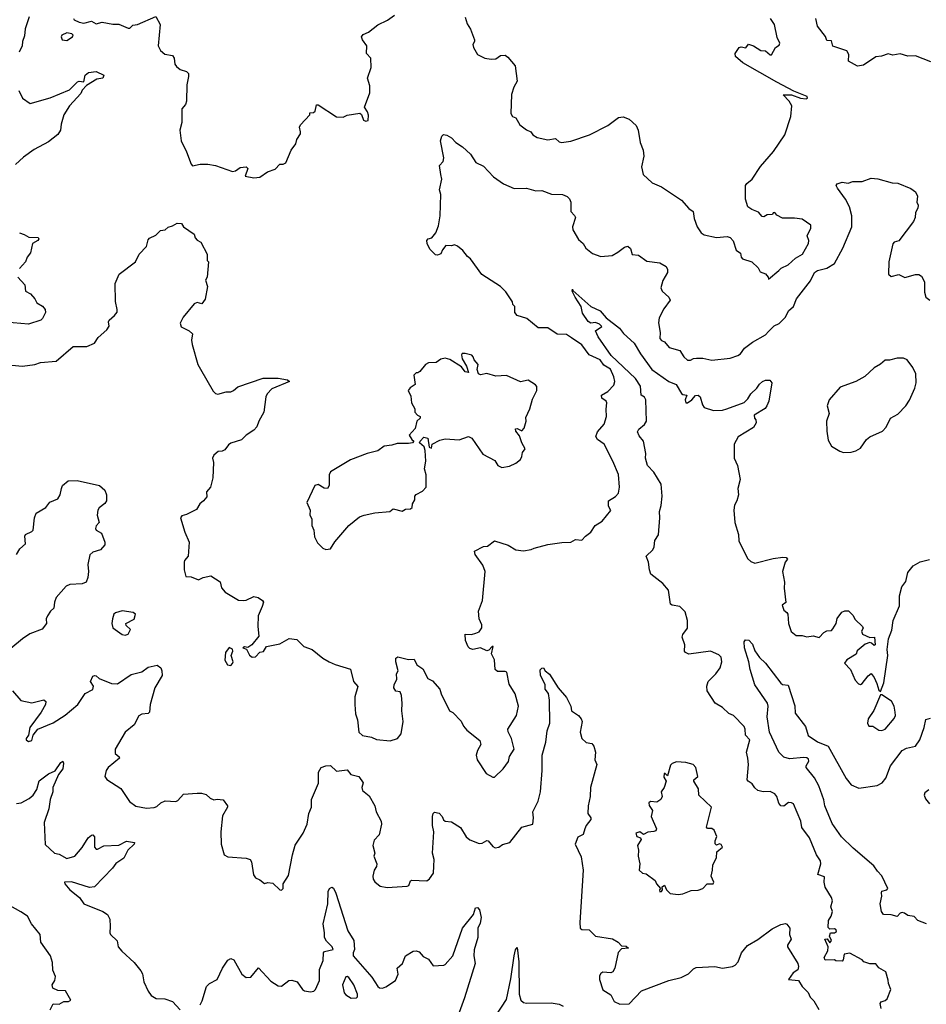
# Model space of a CAD drawing. Extents: x 1839239 to 1929705, y 762242 to 910352.
# Tile 221 of 256: x 1861937 to 1867855, y 851059 to 857486. Entities that reach past the tile are written whole.
import ezdxf

# ---------------------------------------------------------------- set-up
doc = ezdxf.new("R2010")
doc.units = 0

msp = doc.modelspace()

# ---------------------------------------------------------------- linework, layer by layer
at = {"layer": '0CON10XD'}
for points in [[(1861998.8, 857505), (1861973.5, 857426.5), (1861969.1, 857380.9), (1861954.3, 857345), (1861953.5, 857315), (1861932.3, 857275)], [(1862287.5, 857495), (1862292.5, 857485), (1862325, 857469.4), (1862355.7, 857464.3), (1862405, 857476.7), (1862435, 857460), (1862475, 857470.8), (1862545, 857457.5), (1862585, 857458), (1862645, 857431.4), (1862655, 857432), (1862675, 857451.2), (1862705, 857456), (1862825, 857506.2), (1862854.2, 857455), (1862840.8, 857315), (1862855, 857286.2), (1862885, 857261.2), (1862935, 857253.3), (1862944.2, 857235), (1862950, 857195), (1862960.5, 857180.5), (1862985, 857162), (1863025, 857148.9), (1863038.1, 857135), (1863039.5, 857115), (1863028, 857062), (1863024.6, 856955.4), (1863018.1, 856931.9), (1862995.5, 856904.5), (1862994.1, 856815.9), (1862982, 856765), (1862990, 856695), (1863025, 856624.3), (1863055, 856544.2), (1863065, 856532.5), (1863115, 856542.5), (1863165, 856542.5), (1863215, 856534.2), (1863325.8, 856495.8), (1863345, 856498.6), (1863375, 856521.4), (1863415, 856526.2), (1863426.2, 856515), (1863407.5, 856465), (1863465, 856453.3), (1863505, 856458.8), (1863555, 856493.8), (1863605, 856511.2), (1863635, 856543.3), (1863656.1, 856543.9), (1863675, 856552.5), (1863708, 856635), (1863738.8, 856675), (1863746.1, 856703.9), (1863768.8, 856741.2), (1863769.2, 856755)], [(1863769.2, 856755), (1863764, 856785), (1863769.5, 856800.5), (1863830, 856865), (1863831.7, 856878.3), (1863855, 856880), (1863865, 856890), (1863875, 856930), (1863885, 856930), (1864005, 856851.2), (1864049.3, 856850.7), (1864075, 856862.5), (1864156.7, 856876.7), (1864167, 856867), (1864180.5, 856830.5), (1864196.4, 856823.6), (1864210.7, 856829.3), (1864213, 856863), (1864207.5, 856885), (1864186.7, 856915), (1864221.9, 857008.1), (1864223.3, 857055), (1864206.7, 857105), (1864230, 857175), (1864228.8, 857235), (1864200, 857265), (1864202.5, 857315), (1864174, 857355), (1864168.8, 857375), (1864179.5, 857390.5), (1864212.5, 857405), (1864275, 857453.8), (1864337, 857483), (1864384.1, 857515.9)], [(1864845, 857502.5), (1864858.3, 857458.3), (1864878.8, 857425), (1864905.8, 857355), (1864905.9, 857344.1), (1864893.8, 857325), (1864898.8, 857305), (1864925, 857260), (1864972.5, 857235), (1865015, 857228.8), (1865045, 857230), (1865075, 857253.3), (1865105, 857253.8), (1865122.7, 857242.7), (1865171.2, 857185), (1865184, 857086), (1865161.2, 857045), (1865147, 856997), (1865143.3, 856875), (1865152.5, 856855), (1865175.8, 856845.8), (1865200.5, 856800.5), (1865245, 856766.7), (1865272.5, 856755), (1865286.7, 856735), (1865315, 856716.2), (1865385, 856702), (1865435, 856711.2), (1865458.8, 856688.8), (1865473.9, 856683.9), (1865535, 856694), (1865655.6, 856734.4), (1865776.7, 856795), (1865845, 856848.8), (1865875, 856851.2), (1865915, 856836.2), (1865960, 856795), (1865973.9, 856766.1), (1865987.1, 856685), (1866006, 856635), (1866011.2, 856595), (1865996.2, 856525), (1866006.7, 856475), (1866065, 856421.2), (1866125, 856394.3), (1866257.3, 856307.3), (1866305, 856253.3), (1866332.5, 856235), (1866338.3, 856188.3), (1866358.8, 856135), (1866384.5, 856094.5), (1866405, 856081.9), (1866485, 856064), (1866555, 856072), (1866573.8, 856063.8), (1866593.6, 856043.6), (1866612.7, 855982.7), (1866641.2, 855961.2), (1866646, 855935), (1866654, 855925), (1866715.8, 855905.8), (1866756.4, 855866.4), (1866770.7, 855840.7), (1866805, 855827.5), (1866822.5, 855805), (1866825, 855792.5), (1866891.1, 855848.9), (1866906.7, 855865), (1866953.6, 855886.4), (1867000.9, 855929.1), (1867046.7, 855955), (1867086, 856025), (1867087.5, 856045), (1867076, 856075), (1867100, 856125), (1867100, 856145), (1867045, 856183.3), (1866995, 856190.8), (1866915, 856191.2), (1866879.5, 856209.5), (1866865, 856226.7), (1866853.9, 856226.1), (1866850, 856215), (1866815, 856212), (1866795, 856200), (1866782.5, 856202.5), (1866758.8, 856228.8), (1866715, 856246.7), (1866690, 856265), (1866674.1, 856314.1), (1866674.4, 856405), (1866682, 856418), (1866718, 856445), (1866773.1, 856526.9), (1866856.9, 856625), (1866931.9, 856735), (1866970, 856855), (1866976.2, 856925), (1866958.8, 856955), (1866920, 856995), (1866975, 856995.7), (1867033, 856973), (1867071.2, 856968.8), (1867080, 856975), (1867076, 856985), (1866990, 857020), (1866878.1, 857078.1), (1866656.7, 857205), (1866609.2, 857245), (1866606.7, 857265), (1866633.8, 857305), (1866645, 857310), (1866676.4, 857303.6), (1866695, 857326.2), (1866725.8, 857315.8), (1866775, 857286.2), (1866805, 857282.5), (1866835, 857256.2), (1866845, 857256.2), (1866870, 857305), (1866895, 857320), (1866897.7, 857332.3), (1866881.1, 857371.1), (1866863.8, 857455), (1866837.5, 857495)], [(1867885, 857210.8), (1867785, 857250.8), (1867735, 857248), (1867685, 857264.3), (1867635, 857255.8), (1867605, 857264.4), (1867561.2, 857248.8), (1867525, 857244), (1867445, 857190), (1867406.1, 857183.9), (1867346.7, 857215), (1867348.3, 857258.3), (1867335, 857283.3), (1867245, 857312.5), (1867235, 857347.5), (1867205, 857350), (1867195.8, 857375.8), (1867143.8, 857445), (1867133.3, 857495)], [(1862245, 857351.2), (1862282.5, 857375), (1862286.7, 857385), (1862276.2, 857395), (1862245, 857400), (1862211.2, 857385), (1862206.7, 857375), (1862214.1, 857354.1), (1862245, 857351.2)], [(1861932.2, 857025), (1861955, 856974), (1862005, 856939.6), (1862135, 856976.5), (1862261.2, 857028.8), (1862315, 857080.6), (1862325, 857085.7), (1862355, 857080), (1862363.1, 857125), (1862385, 857141.9), (1862435, 857148.8), (1862486.7, 857125), (1862478.8, 857105), (1862441.1, 857098.9), (1862372.5, 857057.5), (1862345, 857026.9), (1862335, 857004.5), (1862261.1, 856925), (1862225.6, 856864.4), (1862207.5, 856805), (1862203.2, 856765), (1862185, 856736.1), (1862125, 856688.9), (1862031.2, 856638.8), (1861961.3, 856588.7), (1861909.7, 856540.3)], [(1861885, 855230.3), (1861955, 855225.3), (1862035, 855234.6), (1862072.1, 855247.9), (1862175, 855257.1), (1862285, 855352.5), (1862375, 855351.9), (1862424.7, 855375.3), (1862449.3, 855410.7), (1862505, 855461.2), (1862520, 855485), (1862515.8, 855515), (1862520, 855525), (1862555.3, 855554.7), (1862572.1, 855577.9), (1862573.8, 855595), (1862562.3, 855647.7), (1862560, 855765), (1862586, 855825), (1862691.9, 855905), (1862717.1, 855955), (1862765.2, 856004.8), (1862775, 856050), (1862785, 856060.8), (1862825, 856078.8), (1862855, 856111.2), (1862885.9, 856114.1), (1862905, 856132.5), (1862935, 856140), (1862965, 856158.8), (1862992.5, 856155), (1863005, 856133.8), (1863075, 856086.7), (1863082.3, 856062.3), (1863095, 856047.5), (1863120, 856035), (1863160, 855955), (1863160, 855915), (1863170, 855905), (1863160, 855805), (1863150, 855785), (1863163.3, 855745), (1863147.7, 855662.3), (1863125, 855632.5), (1863095, 855640), (1863075, 855632.5), (1863003.8, 855545), (1862983.8, 855505), (1862990.5, 855480.5), (1863042, 855455), (1863063.8, 855435), (1863058, 855395), (1863062, 855365), (1863098.6, 855235), (1863117.1, 855205), (1863200.3, 855060.3), (1863215, 855046), (1863231.2, 855041.2), (1863285, 855056), (1863315, 855056), (1863333.3, 855065), (1863359.7, 855090.3), (1863525, 855145.5), (1863625, 855146.5), (1863685.6, 855135.6), (1863697.5, 855125), (1863583.6, 855076.4), (1863551.2, 855045), (1863543.3, 855025), (1863530, 854925), (1863497.6, 854865), (1863485, 854828), (1863465, 854807.5), (1863415.9, 854774.1), (1863385, 854743.3), (1863315, 854721.4), (1863299.3, 854710.7), (1863275, 854678.8), (1863259.3, 854670.7), (1863231.7, 854668.3), (1863205, 854642.5), (1863196.4, 854623.6), (1863200.8, 854595), (1863197.5, 854495), (1863181.4, 854435), (1863155.5, 854405), (1863158.2, 854371.8), (1863136.2, 854345), (1863113.3, 854325), (1863090.5, 854289.5), (1863025, 854256.2), (1862995, 854247.5), (1862987.5, 854235), (1863015, 854140), (1863044, 854075), (1863036.2, 853985), (1863013.4, 853956.6), (1863010.8, 853945), (1863010, 853895), (1863021.7, 853851.7), (1863055, 853848.6), (1863105, 853830.6), (1863135, 853845.7), (1863185, 853856.7), (1863245, 853816.7), (1863255, 853777.5), (1863278.3, 853748.3), (1863365, 853697.5), (1863395, 853693.8), (1863415, 853698), (1863465, 853720), (1863493.6, 853713.6), (1863522.5, 853695), (1863527.5, 853685), (1863520, 853655), (1863493.8, 853595), (1863490.8, 853525), (1863497.3, 853462.7), (1863452.5, 853405), (1863425, 853387.5), (1863405, 853392.5), (1863393.8, 853385), (1863417.5, 853377.5), (1863437.5, 853337.5), (1863454.2, 853324.2), (1863475, 853328), (1863505, 853357.5), (1863528.3, 853361.7), (1863547.5, 853395), (1863635, 853412.2), (1863695, 853447.5), (1863745, 853440), (1863790.8, 853395), (1863845.5, 853375.5), (1863915, 853319.2), (1863956.7, 853295), (1863995, 853276.9), (1864096.8, 853246.8), (1864116.7, 853165), (1864143, 853133), (1864124.2, 853065.8), (1864124.1, 853015), (1864127.8, 852955), (1864141.9, 852915), (1864151.3, 852835), (1864175, 852814.1), (1864232.7, 852802.7), (1864265, 852787.1), (1864355, 852778.5), (1864402.5, 852795), (1864427.1, 852825), (1864439.6, 852905), (1864430.5, 852975), (1864433.8, 853025), (1864428.8, 853075), (1864419.3, 853099.3), (1864393, 853103), (1864380, 853125), (1864381.2, 853145), (1864398.3, 853181.7), (1864396.7, 853215), (1864407.5, 853235), (1864392, 853295), (1864392.3, 853317.7), (1864405, 853326.7), (1864475, 853310), (1864511.7, 853311.7), (1864530, 853275), (1864567.7, 853247.7), (1864600, 853185), (1864631.2, 853171.2), (1864678.8, 853115), (1864688, 853085), (1864742.5, 852975), (1864765, 852963.3), (1864817.4, 852907.4), (1864833.8, 852873.8), (1864855, 852849.2), (1864940.7, 852780.7), (1864946.2, 852755), (1864924, 852715), (1864915.8, 852685), (1864922.5, 852655), (1864981.2, 852565), (1865025, 852542.5), (1865035, 852542.5), (1865093, 852597), (1865126.5, 852643.5), (1865133.2, 852676.8), (1865164.4, 852725), (1865147.1, 852795), (1865125, 852837.5), (1865122.5, 852855), (1865178.6, 852945), (1865191.9, 853005), (1865170.4, 853085), (1865132, 853148), (1865116.2, 853226.2), (1865105, 853231.1), (1865055, 853230.6), (1865040, 853245), (1865036.7, 853306.7), (1865017, 853347), (1865027.5, 853395), (1865020, 853395), (1864998.8, 853371.2), (1864985, 853366.7), (1864945, 853385.8), (1864895, 853374.4), (1864875, 853381.4), (1864865, 853392.5), (1864846.1, 853433.9), (1864844, 853476), (1864885, 853473.8), (1864915, 853481.2), (1864935, 853490), (1864953.9, 853516.1), (1864954, 853535), (1864936.2, 853575), (1864932.5, 853625), (1864958, 853695), (1864975.8, 853884.2), (1864960, 853925), (1864910, 853995), (1864905, 854017.5), (1864965, 854047.5), (1864989.5, 854050.5), (1865036.4, 854083.6), (1865125, 854056.2), (1865175, 854026.2), (1865225, 854020), (1865275, 854026.7), (1865295, 854037.5), (1865385, 854061.2), (1865475, 854073.3), (1865535, 854076), (1865565, 854094), (1865605, 854088), (1865630, 854115), (1865665, 854140), (1865693.3, 854185), (1865738.3, 854211.7), (1865795, 854282.5), (1865780.7, 854310.7), (1865781.2, 854345), (1865826.6, 854373.4), (1865846, 854395), (1865852, 854435), (1865845, 854517.5), (1865808.9, 854605), (1865752.5, 854715), (1865709.2, 854745), (1865697.1, 854765), (1865707.8, 854795), (1865752.9, 854845), (1865766.7, 854895), (1865763.9, 854943.9), (1865769.3, 854985), (1865765, 854995.5), (1865736, 855015), (1865734, 855035), (1865775, 855059.6), (1865815, 855101.4), (1865822.1, 855125), (1865815.8, 855155), (1865792.7, 855205), (1865750.4, 855230.4), (1865725, 855265.5), (1865655, 855297.8), (1865605, 855363.6), (1865539.5, 855409.5), (1865505, 855430.9), (1865445, 855433.8), (1865385, 855474.6), (1865320.8, 855475), (1865246.7, 855536.7), (1865185, 855555.7), (1865169.4, 855575), (1865167.8, 855615), (1865156.4, 855626.4), (1865153.6, 855645), (1865109, 855709), (1865075, 855744.5), (1864953.4, 855823.4), (1864880, 855925), (1864860, 855940), (1864829.5, 855979.5), (1864795, 856007.5), (1864775, 856016.2), (1864755, 856010), (1864718.3, 856011.7), (1864696.7, 855985), (1864685, 855957.5), (1864665, 855950), (1864651.7, 855951.7), (1864615, 855987.5), (1864596.2, 856025), (1864593.8, 856045), (1864602.5, 856055), (1864627.7, 856062.3), (1864653.8, 856095), (1864669.5, 856140.5), (1864681.2, 856205), (1864685.7, 856344.3), (1864678, 856375), (1864692, 856445), (1864685, 856476.7), (1864676, 856534), (1864700, 856560), (1864705.8, 856585), (1864684.2, 856695), (1864693.3, 856725), (1864703.6, 856736.4), (1864725, 856733.3), (1864755.6, 856715.6), (1864784.4, 856684.4), (1864826.8, 856656.8), (1864878.7, 856608.7), (1864915, 856553.3), (1864965, 856530), (1865029.7, 856459.7), (1865095, 856414), (1865165, 856384.2), (1865245, 856387.5), (1865305, 856370), (1865345, 856370.8), (1865408.3, 856348.3), (1865480, 856345), (1865511.2, 856331.2), (1865526.1, 856316.1), (1865534.2, 856294.2), (1865533.8, 856235), (1865559.1, 856209.1), (1865564.3, 856195), (1865545.6, 856135), (1865548.1, 856115), (1865585, 856050.8), (1865614.3, 856025), (1865631.9, 855995), (1865675, 855959.4), (1865730.5, 855940.5), (1865805, 855947.5), (1865841.9, 855968.1), (1865885, 856002), (1865906.8, 856006.8), (1865923.1, 855993.1), (1865934.4, 855954.4), (1865975, 855950), (1866030.3, 855910.3), (1866115, 855898), (1866156.7, 855875), (1866166.2, 855855), (1866166, 855835), (1866135.7, 855784.3), (1866121.2, 855735), (1866130, 855715), (1866174.3, 855674.3), (1866182.5, 855655), (1866141.4, 855598.6), (1866110.7, 855539.3), (1866106.4, 855506.4), (1866116.4, 855445), (1866115.3, 855405.3), (1866125, 855391.8), (1866145, 855384.3), (1866176.5, 855346.5), (1866245, 855327.1), (1866272.9, 855285), (1866295, 855264.4), (1866315, 855263.1), (1866335, 855274.4), (1866355, 855276.5), (1866395, 855275.7), (1866455.7, 855264.3), (1866575, 855277.5), (1866625, 855293.5), (1866642.5, 855305), (1866667.6, 855342.4), (1866719.5, 855380.5), (1866805, 855430), (1866825, 855450)], [(1866825, 855450), (1866861.2, 855488.8), (1866895, 855502.2), (1866934.4, 855545), (1866954.7, 855585.3), (1866988, 855615), (1867007.1, 855665), (1867099.2, 855780.8), (1867125, 855835.6), (1867145, 855850), (1867206, 855864), (1867254.5, 855895), (1867310, 855995), (1867368, 856135), (1867367.8, 856205), (1867353.9, 856263.9), (1867327.5, 856315), (1867275, 856387.5), (1867266.7, 856405), (1867272.5, 856415), (1867305, 856426.2), (1867345, 856420), (1867375, 856429.2), (1867435, 856430), (1867495, 856451.2), (1867537.7, 856447.7), (1867632.1, 856422.1), (1867668.3, 856418.3), (1867753.6, 856383.6), (1867785, 856362.5), (1867796, 856335), (1867793.3, 856295), (1867802.5, 856275), (1867800, 856255), (1867783, 856227), (1867782.5, 856195), (1867770.7, 856169.3), (1867675, 856043.3), (1867645, 856033.3), (1867636.1, 856023.9), (1867610, 855905), (1867606.7, 855825), (1867625, 855810), (1867675, 855823.3), (1867715, 855803.8), (1867785, 855822.5), (1867805, 855822.5), (1867823, 855813), (1867842, 855775), (1867843, 855707), (1867852.5, 855675), (1867876.7, 855655)], [(1861935, 856094.2), (1861966.7, 856085), (1861997.3, 856067.3), (1862056.7, 856065), (1862061.2, 856055), (1862056.2, 856045), (1862021.2, 856025), (1862008, 855965), (1861985.8, 855935), (1861975.8, 855905), (1861935, 855862)], [(1861925, 855805.8), (1861970, 855755), (1861975, 855714), (1862006.7, 855696.7), (1862035.8, 855665), (1862048.9, 855638.9), (1862086.4, 855616.4), (1862104, 855595), (1862105.8, 855574.2), (1862086.7, 855535), (1862075, 855524), (1861995, 855497.8), (1861845, 855512.7)], [(1867560.5, 851030.5), (1867553.3, 851065), (1867560, 851075), (1867587, 851083), (1867600, 851095), (1867624, 851155), (1867606.7, 851195), (1867606.4, 851216.4), (1867590.5, 851270.5), (1867545, 851296.7), (1867525, 851323.8), (1867485, 851324), (1867446.4, 851336.4), (1867435, 851350), (1867355, 851392.5), (1867317.5, 851385), (1867311.7, 851348.3), (1867305, 851340), (1867265, 851342.5), (1867255, 851350), (1867195, 851347.5), (1867187.5, 851365), (1867212.5, 851407.5), (1867214.3, 851434.3), (1867192.5, 851485), (1867206.4, 851486.4), (1867225, 851460), (1867236, 851475), (1867223.3, 851503.3), (1867230, 851525), (1867255, 851526.2), (1867268.8, 851535), (1867265.8, 851545), (1867255, 851552), (1867225, 851550), (1867215, 851560), (1867215.8, 851605), (1867234, 851635), (1867241.9, 851665), (1867231.8, 851695), (1867241.4, 851735), (1867235.4, 851755.4), (1867195, 851822.5), (1867187.5, 851855), (1867190.4, 851890.4), (1867145.8, 851905.8), (1867165.5, 851975), (1867164.2, 851995), (1867138.6, 852035), (1867093.1, 852145), (1867043.1, 852213.1), (1867036.5, 852255), (1866986.7, 852366.7), (1866975, 852374.2), (1866955, 852375.7), (1866925, 852352.5), (1866905, 852354.2), (1866892.1, 852372.1), (1866878.5, 852415), (1866865, 852431.8), (1866835, 852446.9), (1866790, 852445), (1866755, 852454.5), (1866735, 852472), (1866718.9, 852498.9), (1866692, 852515), (1866685.8, 852525), (1866693.1, 852625), (1866689.2, 852665), (1866681.5, 852705), (1866701.9, 852785), (1866674.3, 852815), (1866671.8, 852855), (1866665, 852871.4), (1866595, 852943.5), (1866565, 852956.7), (1866525, 852996.2), (1866477.1, 853025), (1866424.4, 853104.4), (1866421.5, 853135), (1866430, 853165), (1866480.8, 853215), (1866510, 853255), (1866519.6, 853295), (1866514.5, 853325), (1866500.5, 853340.5), (1866445, 853364.2), (1866305, 853343.5), (1866282.5, 853355), (1866277.1, 853365), (1866277.8, 853405), (1866260.5, 853455), (1866265, 853472), (1866295.4, 853515), (1866295.9, 853565), (1866280.4, 853620.4), (1866246, 853656), (1866195, 853663.3), (1866185, 853671.2), (1866172.1, 853762.1), (1866135, 853806), (1866057, 853867), (1866046.7, 853895), (1866042, 853945), (1866026.2, 853985), (1866070, 854025), (1866078.9, 854045), (1866083.1, 854086.9), (1866105.6, 854124.4), (1866115.5, 854235.5), (1866112.2, 854275), (1866123.3, 854315), (1866129.4, 854375), (1866122.9, 854455), (1866075, 854532.5), (1866035, 854576.7), (1866021.9, 854625), (1866024.2, 854655), (1866008, 854735), (1865980.3, 854770.3), (1865970, 854795), (1865977.6, 854812.4), (1866015.3, 854844.7), (1866027.8, 854865), (1866024.3, 855004.3), (1866015, 855022.5), (1865992.5, 855035), (1865989.2, 855095), (1865956.7, 855145), (1865796.8, 855295), (1865713.1, 855415), (1865696.2, 855455), (1865735.7, 855484.3), (1865720.8, 855499.2), (1865695, 855508.8), (1865665, 855505.6), (1865647, 855517), (1865611.1, 855571.1), (1865602.5, 855615), (1865562.7, 855675), (1865544, 855715), (1865545, 855727.5), (1865548.3, 855718.3), (1865665, 855614), (1865725, 855585.7), (1865765, 855540), (1865852.1, 855472.1), (1865878.8, 855438.8), (1865947.5, 855375), (1865988.9, 855305), (1866061.9, 855201.9), (1866175, 855125.4), (1866222.5, 855105), (1866256.7, 855046.7), (1866265, 855039.4), (1866292.5, 855035), (1866280.6, 855005), (1866284.5, 854984.5), (1866296.2, 854985), (1866325, 855004.2), (1866347.2, 855032.8), (1866365, 855035.2), (1866377.5, 855025), (1866392.7, 854972.7), (1866405.4, 854955.4), (1866465, 854935.7), (1866525, 854937.5), (1866553.3, 854945), (1866665, 854986.7), (1866689.2, 855010.8), (1866710, 855045), (1866748.5, 855081.5), (1866765, 855108), (1866785, 855123.8), (1866805, 855133.3), (1866823.6, 855133.6), (1866832.5, 855132.5), (1866846.4, 855116.4), (1866826.1, 854996.1), (1866814.2, 854965), (1866801.7, 854948.3), (1866730, 854905), (1866733.3, 854885), (1866742.5, 854875), (1866743.3, 854855), (1866726.7, 854825), (1866626.1, 854763.9), (1866600, 854715), (1866601.2, 854625), (1866621.4, 854575), (1866639.2, 854485), (1866624.3, 854425), (1866628.1, 854385), (1866618.6, 854345), (1866602.8, 854317.2), (1866597.8, 854285), (1866604.3, 854205), (1866628, 854125), (1866631.2, 854085), (1866688.3, 853968.3), (1866709.3, 853949.3), (1866735, 853938), (1866855, 853968.6), (1866917.5, 853977.5), (1866940, 853975), (1866947.5, 853965), (1866934.2, 853945.8), (1866916.7, 853885), (1866928, 853815), (1866926, 853775), (1866937.5, 853682.5), (1866914, 853665), (1866925, 853632.5), (1866945, 853617.5), (1866950, 853605), (1866956, 853545), (1866971.7, 853491.7), (1867005, 853465.7), (1867045, 853465.7), (1867075, 853458.6), (1867115, 853463.1), (1867155, 853452.5), (1867185, 853485.8), (1867205, 853496), (1867235, 853498.8), (1867245, 853508.8), (1867266.2, 853545), (1867272.3, 853577.7), (1867302.3, 853617.7), (1867323.6, 853626.4), (1867347, 853627), (1867375, 853600), (1867390.7, 853570.7), (1867437.5, 853525), (1867442.5, 853515), (1867432.5, 853495), (1867437.5, 853475), (1867485, 853453.3), (1867516.4, 853456.4), (1867520, 853405), (1867515, 853400), (1867497, 853417), (1867485, 853420), (1867455, 853410), (1867403.6, 853366.4), (1867396.4, 853343.6), (1867335, 853307.5), (1867320, 853285), (1867360, 853245), (1867390, 853175), (1867411.7, 853151.7), (1867425, 853147.5), (1867435, 853153.3), (1867475, 853202.5), (1867495, 853217.5), (1867515, 853192.5), (1867532.3, 853152.3), (1867545, 853110), (1867555, 853100), (1867576.4, 853156.4), (1867602.5, 853335), (1867600, 853375), (1867607.8, 853445), (1867629.7, 853500.3), (1867638.6, 853565), (1867679.1, 853660.9), (1867678.6, 853725), (1867694.3, 853785), (1867720.3, 853819.7), (1867733.4, 853876.6), (1867769.5, 853920.5), (1867815, 853946.7), (1867875, 853963.3)], [(1863935, 854026.7), (1863965, 854031.2), (1863993, 854077), (1864086, 854185), (1864155, 854240.5), (1864185, 854252.9), (1864255, 854267.3), (1864353.3, 854276.7), (1864375, 854293.8), (1864433, 854277), (1864455, 854290), (1864486.7, 854293.3), (1864498.3, 854301.7), (1864500, 854325), (1864517, 854353), (1864516.7, 854375), (1864525, 854387.5), (1864565, 854408), (1864589.2, 854435), (1864589.2, 854515), (1864578.6, 854555), (1864586.9, 854605), (1864584.2, 854675), (1864578, 854698), (1864547.5, 854725), (1864550, 854735), (1864575, 854760), (1864600, 854755), (1864610, 854695), (1864625, 854690), (1864630, 854715), (1864678.3, 854741.7), (1864715, 854750), (1864805, 854743.3), (1864866.4, 854766.4), (1864887.5, 854755), (1864960.7, 854650.7), (1865038.8, 854608.8), (1865056.7, 854575), (1865084.1, 854564.1), (1865135, 854571.2), (1865175, 854591.2), (1865206.7, 854615), (1865213.8, 854633.8), (1865218.8, 854661.2), (1865236.7, 854685), (1865214.1, 854724.1), (1865198.8, 854768.8), (1865175, 854800), (1865172.5, 854815), (1865185, 854816.7), (1865215, 854802.5), (1865230.7, 854819.3), (1865242.5, 854865), (1865240.7, 854889.3), (1865267.5, 854945), (1865285, 855010), (1865312.5, 855065), (1865311.7, 855091.7), (1865303, 855103), (1865255, 855132.5), (1865205, 855123.3), (1865115, 855163.3), (1865045, 855160), (1864985, 855176.7), (1864945, 855167.5), (1864932.5, 855175), (1864923.6, 855203.6), (1864930, 855235), (1864902.5, 855265), (1864897.5, 855285), (1864887, 855297), (1864845, 855306.7), (1864825, 855306.7), (1864821.7, 855298.3), (1864825, 855272.5), (1864853.3, 855225), (1864866.7, 855183.3), (1864845, 855186.7), (1864821.2, 855221.2), (1864745, 855268.8), (1864715, 855276.7), (1864685, 855270), (1864655, 855248.8), (1864605, 855246.2), (1864585, 855236.2), (1864549.3, 855190.7), (1864535, 855180), (1864525, 855180), (1864510, 855165), (1864517.5, 855105), (1864486.1, 855083.9), (1864473.3, 855065), (1864489.3, 855029.3), (1864493.3, 854985), (1864516.4, 854946.4), (1864516.7, 854925), (1864533.6, 854903.6), (1864550, 854895), (1864550, 854885), (1864530, 854865), (1864518.3, 854818.3), (1864480, 854775), (1864497.5, 854745), (1864510, 854735), (1864500, 854725), (1864475, 854718.8), (1864400.5, 854719.5), (1864365, 854708), (1864315, 854702), (1864275, 854671.9), (1864205.9, 854654.1), (1864097, 854613), (1863965, 854534.2), (1863956.5, 854515), (1863957.5, 854445), (1863945, 854426.7), (1863925, 854427.5), (1863885, 854452.5), (1863862.5, 854445), (1863810, 854335), (1863833.3, 854285), (1863830, 854255), (1863843.8, 854225), (1863844.3, 854185), (1863857.5, 854155), (1863860.9, 854110.9), (1863881.2, 854071.2), (1863915, 854036.7), (1863935, 854026.7)], [(1867315, 854660), (1867365, 854664), (1867395, 854671.2), (1867425, 854690), (1867463.3, 854745), (1867485, 854763.8), (1867569.3, 854800.7), (1867593.2, 854826.8), (1867621.2, 854885), (1867668.3, 854911.7), (1867720, 854965), (1867745, 855002.5), (1867779.3, 855080.7), (1867787.5, 855115), (1867786.7, 855175), (1867767.5, 855215), (1867730, 855265), (1867705, 855276.7), (1867665, 855276.7), (1867615, 855263.8), (1867585, 855263.3), (1867555, 855236.7), (1867515, 855213.8), (1867453.2, 855156.8), (1867395, 855124), (1867292.7, 855087.3), (1867221.2, 855005), (1867208, 854965), (1867221.2, 854915), (1867203.6, 854865), (1867205, 854800), (1867215, 854742.5), (1867235, 854703.3), (1867289.3, 854669.3), (1867315, 854660)], [(1861915, 853994.3), (1861938.5, 854031.5), (1861973.8, 854065), (1861971.4, 854115), (1861975.8, 854125), (1862015, 854144.6), (1862023.8, 854155), (1862033.5, 854235), (1862044.4, 854265), (1862107.1, 854302.9), (1862134.2, 854335.8), (1862185, 854359.2), (1862201.8, 854385), (1862208.8, 854425), (1862216.7, 854445), (1862253.3, 854475), (1862312.5, 854477.5), (1862456.7, 854445), (1862492.5, 854415), (1862503.3, 854385), (1862504.3, 854345), (1862492.6, 854327.4), (1862455, 854300), (1862446.4, 854285), (1862442.4, 854252.4), (1862455.8, 854205), (1862435, 854181.2), (1862430.6, 854165), (1862436.7, 854155), (1862471.2, 854135), (1862492.5, 854075), (1862491.7, 854058.3), (1862464.3, 854025.7), (1862415, 854009.4), (1862395, 853993.3), (1862380.9, 853929.1), (1862385.5, 853885), (1862381.9, 853845), (1862370, 853815), (1862345, 853802.9), (1862265, 853800), (1862240.7, 853789.3), (1862175.6, 853715), (1862164.4, 853685), (1862159.4, 853645), (1862136.9, 853625), (1862118.9, 853595), (1862110.5, 853575), (1862111.5, 853545), (1862082.5, 853507.5), (1862003.4, 853476.6), (1861954.6, 853445.4), (1861878.9, 853381.1)], [(1862625, 853468.8), (1862645, 853474.5), (1862660, 853505), (1862631.4, 853531.4), (1862628.6, 853545), (1862685, 853573.6), (1862693.3, 853605), (1862677.3, 853617.3), (1862605, 853627.7), (1862562.9, 853615), (1862551.1, 853605), (1862542.3, 853575), (1862538.6, 853545), (1862545.3, 853515.3), (1862605, 853471.8), (1862625, 853468.8)], [(1863315, 853271.2), (1863326.9, 853283.1), (1863329.2, 853295), (1863316.7, 853335), (1863327.5, 853365), (1863325, 853376.2), (1863305, 853388), (1863280.8, 853355), (1863276.7, 853305), (1863294.2, 853274.2), (1863315, 853271.2)], [(1867855.4, 851585), (1867800, 851605), (1867775, 851631.2), (1867735, 851638), (1867713.3, 851653.3), (1867697, 851657), (1867685, 851654), (1867665, 851631.2), (1867625, 851642.7), (1867575.6, 851645.6), (1867562.5, 851665), (1867554, 851715), (1867564.4, 851765), (1867562.5, 851787.5), (1867565, 851796.7), (1867597.5, 851805), (1867603.3, 851815), (1867565, 851897.1), (1867535, 851927.1), (1867513.1, 851963.1), (1867377.7, 852077.7), (1867301, 852151), (1867239.6, 852239.6), (1867192.1, 852355), (1867185, 852393.8), (1867152.9, 852485), (1867125, 852536.9), (1867070.9, 852605), (1867069.6, 852615), (1867087.3, 852645), (1867085, 852659.4), (1867075, 852667.7), (1867055, 852670.8), (1866960.9, 852660.9), (1866925, 852673.1), (1866892.5, 852705), (1866830.6, 852835), (1866816.5, 852935), (1866821.5, 853005), (1866817.8, 853025), (1866734.3, 853145), (1866704.4, 853245), (1866697.1, 853295), (1866667.1, 853385), (1866665.5, 853425), (1866675, 853437.3), (1866695.2, 853435.2), (1866719.5, 853409.5), (1866735, 853366.2), (1866765, 853322.5), (1866805, 853286.2), (1866904, 853155), (1866915, 853146), (1866953, 853143), (1866996.1, 853006.1), (1866999.5, 852959.5), (1867065, 852871.2), (1867084.1, 852814.1), (1867145, 852771.2), (1867215, 852744), (1867332.4, 852532.4), (1867365, 852491.6), (1867415, 852470), (1867533.7, 852486.3), (1867566, 852505), (1867590, 852535), (1867621.9, 852615), (1867696, 852715), (1867725, 852730.5), (1867785, 852743.1), (1867812.9, 852785), (1867841.5, 852865), (1867851.4, 852918.6), (1867882.5, 852927.5)], [(1861889.2, 853105), (1861945, 853041.9), (1862015, 853026.7), (1862095, 853046.7), (1862107.8, 853035), (1862104.4, 853015), (1862078, 852965), (1862003.3, 852865), (1861993.8, 852815), (1861979.2, 852795), (1861980, 852785), (1861994.7, 852774.7), (1862015, 852780.8), (1862023.8, 852816.2), (1862056.1, 852853.9), (1862155, 852896), (1862234.5, 852945.5), (1862315.6, 853015), (1862365, 853087.8), (1862415, 853113.1), (1862419.1, 853135), (1862398, 853165), (1862415, 853200), (1862425, 853206.2), (1862435, 853203.3), (1862456, 853186), (1862535, 853152), (1862575, 853150), (1862665, 853211.4), (1862735, 853230), (1862775, 853258.8), (1862835, 853273.1), (1862857.1, 853255), (1862865.3, 853235), (1862865.8, 853205), (1862818, 853125), (1862787.5, 853015), (1862783.3, 852965), (1862775, 852956.7), (1862735, 852953.3), (1862715, 852941.2), (1862685, 852883.3), (1862624.7, 852835.3), (1862560, 852725), (1862560, 852695), (1862586.7, 852675), (1862588, 852665), (1862514.4, 852605), (1862500.8, 852585), (1862493.3, 852545), (1862506.4, 852526.4), (1862597.3, 852467.3), (1862653.2, 852383.2), (1862695, 852352), (1862765, 852338.1), (1862815, 852343.1), (1862830.9, 852349.1), (1862857.5, 852375), (1862886.8, 852386.8), (1862955, 852382.2), (1862969.8, 852390.2), (1863005, 852430), (1863095, 852437.5), (1863123, 852437), (1863155, 852427.5), (1863180, 852405), (1863205, 852392.5), (1863225, 852397.5), (1863265, 852392.5), (1863293.3, 852355), (1863293.8, 852345), (1863260.9, 852289.1), (1863250, 852185), (1863252.5, 852105), (1863272.2, 852035), (1863295, 852022.1), (1863415, 852012.2), (1863441.2, 852005), (1863449.7, 851989.7), (1863463.1, 851905), (1863475, 851883.3), (1863505, 851871.2), (1863535, 851847.5), (1863556.4, 851853.6), (1863589.5, 851849.5), (1863635, 851806.7), (1863645, 851804.2), (1863655.8, 851815), (1863656.2, 851845), (1863690.6, 851899.4), (1863716.9, 852035), (1863735, 852097.5), (1863788, 852175), (1863814, 852235), (1863824.2, 852305), (1863842, 852345), (1863840.7, 852369.3), (1863841.2, 852395), (1863886.8, 852503.2), (1863887.1, 852575), (1863904.2, 852605), (1863934.5, 852615.5), (1863965, 852617.5), (1864005, 852581.1), (1864075, 852589.4), (1864099.2, 852559.2), (1864150, 852545), (1864178, 852505), (1864170.9, 852475), (1864174.7, 852454.7), (1864218.6, 852418.6), (1864254.2, 852355), (1864262.9, 852315), (1864297.1, 852255), (1864299.2, 852235), (1864283.1, 852165), (1864250.3, 852129.7), (1864241.2, 852095), (1864254.1, 852045.9), (1864247.5, 852025), (1864268, 851975), (1864265, 851957.5), (1864250, 851935), (1864240.8, 851895), (1864244.3, 851875), (1864255, 851858.8), (1864289.3, 851829.3), (1864335, 851822), (1864465, 851830.6), (1864476.2, 851835), (1864486.7, 851865), (1864495, 851870), (1864595, 851864.4), (1864612.5, 851877.5), (1864637.1, 851915), (1864639.4, 851960.6)], [(1864639.4, 851960.6), (1864641.2, 852005), (1864632, 852045), (1864639.6, 852185), (1864631.5, 852225), (1864631.9, 852285), (1864635.8, 852304.2), (1864645, 852313.8), (1864675.6, 852305.6), (1864694.4, 852284.4), (1864702.5, 852262.5), (1864713.3, 852255), (1864755, 852249.2), (1864815, 852214), (1864851.8, 852151.8), (1864875, 852132.5), (1864935, 852109.4), (1864955, 852111.4), (1864985, 852128), (1864995, 852126), (1865025, 852088.8), (1865041.2, 852081.2), (1865065, 852084.4), (1865088.7, 852101.3), (1865135.9, 852114.1), (1865215, 852215.8), (1865285.5, 852235), (1865291.1, 852275), (1865286.8, 852315), (1865321.2, 852385), (1865335.4, 852445), (1865347.6, 852585), (1865347.6, 852685), (1865370.3, 852769.7), (1865380, 852845), (1865396.2, 852895), (1865395.3, 853045), (1865388.6, 853088.6), (1865366, 853115), (1865366.2, 853146.2), (1865336.7, 853205), (1865335, 853242.5), (1865345, 853254), (1865355, 853255.8), (1865365.8, 853235), (1865394.1, 853214.1), (1865452.5, 853125), (1865505, 853061.2), (1865534.2, 853005), (1865539.4, 852975), (1865583.9, 852943.9), (1865602.8, 852922.8), (1865607.8, 852905), (1865595.3, 852835), (1865605, 852794.3), (1865635, 852768), (1865670.7, 852760.7), (1865684.2, 852744.2), (1865695.8, 852705), (1865690.6, 852655), (1865704, 852625), (1865662.9, 852475), (1865661.1, 852415), (1865646.4, 852353.6), (1865644.3, 852305), (1865663.8, 852275), (1865664, 852265), (1865634.3, 852225), (1865626.7, 852203.3), (1865615, 852167.5), (1865579.3, 852150.7), (1865561.9, 852105), (1865601.9, 852021.9), (1865615.1, 851935.1), (1865593.6, 851593.6), (1865595.7, 851555.7), (1865605, 851548), (1865655, 851544.2), (1865695, 851504), (1865805.4, 851485.4), (1865842.5, 851465), (1865865, 851440), (1865895, 851437.5), (1865910, 851425), (1865865, 851420), (1865843, 851397), (1865820.9, 851295), (1865808.8, 851271.2), (1865795, 851264.2), (1865742.4, 851267.6), (1865729.7, 851260.3), (1865722.1, 851245), (1865720.7, 851220.7), (1865743.9, 851153.9), (1865795, 851121.2), (1865816.2, 851076.2), (1865855, 851060), (1865915, 851062.9), (1865996, 851146), (1866175, 851214), (1866255, 851234.2), (1866302.1, 851257.9), (1866335, 851290), (1866351.7, 851298.3), (1866475, 851306), (1866525, 851294.5), (1866588.8, 851305), (1866607.5, 851315), (1866625.8, 851335), (1866647.5, 851395), (1866687.2, 851442.8), (1866755, 851481.8), (1866848.7, 851551.3), (1866905, 851579.5), (1866935, 851585.8), (1866945, 851582.5), (1866963.3, 851555), (1866961.2, 851515), (1866972, 851485), (1866948.6, 851445), (1866948.6, 851435), (1867015.8, 851325), (1867021.2, 851305), (1867015.8, 851284.2), (1866985.8, 851264.2), (1866955, 851220), (1867020, 851215), (1867043.3, 851175), (1867083.3, 851135), (1867096.2, 851105), (1867120.5, 851080.5), (1867153.8, 851025)], [(1867565, 852846), (1867585, 852854.2), (1867645.5, 852924.5), (1867652.5, 852945), (1867650.8, 852965), (1867643.8, 853005), (1867626.8, 853036.8), (1867565, 853080), (1867555, 853080), (1867513.1, 852976.9), (1867475, 852922.5), (1867470.6, 852895), (1867480, 852875), (1867505, 852873.8), (1867545, 852848), (1867565, 852846)], [(1861915, 852369.1), (1861946, 852374), (1861998.2, 852401.8), (1862025.5, 852424.5), (1862048.1, 852461.9), (1862065, 852517.1), (1862125, 852564.3), (1862167.7, 852582.3), (1862205, 852636.7), (1862217.5, 852645), (1862223.6, 852633.6), (1862219.2, 852595), (1862190.8, 852559.2), (1862152.5, 852475), (1862152.5, 852445), (1862136, 852395), (1862128.1, 852335), (1862096, 852245), (1862102.1, 852102.1), (1862165, 852045.8), (1862195, 852039.1), (1862245, 852010), (1862297.5, 852025), (1862345, 852083.1), (1862383.8, 852146.2), (1862405, 852162.9), (1862415, 852164), (1862425, 852152.5), (1862426, 852085), (1862435, 852071.2), (1862445, 852070.8), (1862485, 852092.5), (1862585, 852098.5), (1862635, 852123.1), (1862685.8, 852115.8), (1862683.8, 852105), (1862642.5, 852065), (1862616.9, 852013.1), (1862565, 851977.5), (1862542.9, 851947.1), (1862424.7, 851825.3), (1862392.3, 851822.3), (1862275, 851858), (1862230, 851855), (1862231.2, 851845), (1862264.5, 851805), (1862327.1, 851755), (1862355.7, 851715.7), (1862479.2, 851665), (1862510, 851645), (1862525.7, 851615), (1862527.3, 851567.3), (1862524.2, 851525), (1862528.8, 851515), (1862572.1, 851472.1), (1862580.6, 851435), (1862603.3, 851405), (1862685, 851332.2), (1862728.1, 851278.1), (1862737.6, 851257.6), (1862747.1, 851205), (1862775, 851143.8), (1862795, 851116.2), (1862827.3, 851097.3), (1862885, 851094.2), (1862935, 851076), (1862985, 851022)], [(1866235, 851775.5), (1866265, 851780.9), (1866318.8, 851801.2), (1866365, 851803.3), (1866396.7, 851815), (1866425, 851846.2), (1866463.9, 851846.1), (1866467.1, 851855), (1866450, 851895), (1866460, 851935), (1866460.3, 851969.7), (1866484.2, 852015), (1866486.2, 852055), (1866523.8, 852085), (1866515, 852102), (1866504.3, 852105.7), (1866485, 852096.7), (1866476.1, 852106.1), (1866476, 852125), (1866486.9, 852155), (1866469.4, 852195), (1866455, 852205.6), (1866426.1, 852206.1), (1866418.8, 852215), (1866452.9, 852345), (1866370.6, 852425), (1866366.7, 852465), (1866336.7, 852515), (1866337.5, 852525), (1866363.3, 852545), (1866349.2, 852605), (1866332.5, 852625), (1866285, 852637.1), (1866225, 852642), (1866195, 852631.2), (1866185, 852620), (1866165, 852550), (1866150, 852565), (1866142.5, 852565), (1866140.7, 852540.7), (1866157.5, 852515), (1866143.8, 852475), (1866123.8, 852445), (1866131.2, 852415), (1866121.2, 852395), (1866095, 852378.8), (1866055, 852382), (1866044.2, 852375), (1866045, 852357.5), (1866066.7, 852325), (1866058, 852285), (1866092.5, 852205), (1866088.3, 852191.7), (1866075, 852185.8), (1866037.3, 852182.7), (1866007.5, 852167.5), (1865985, 852184), (1865958.8, 852175), (1865964.4, 852154.4), (1865990, 852145), (1865993.3, 852135), (1865970, 852095), (1865976.7, 852065), (1865974, 852025), (1865984, 851975), (1865981.2, 851935), (1866002.5, 851915), (1866025, 851911.2), (1866085, 851867.5), (1866093.8, 851845), (1866120, 851815), (1866113.6, 851806.4), (1866115, 851792.5), (1866126.7, 851795), (1866132.5, 851805), (1866130, 851825), (1866145, 851837.5), (1866158, 851805), (1866182, 851782), (1866235, 851775.5)], [(1867870.5, 852459.5), (1867845, 852438.6), (1867840.9, 852425), (1867849.8, 852399.8), (1867875, 852367.5)], [(1863114.2, 851055), (1863128.3, 851081.7), (1863155.9, 851174.1), (1863175.9, 851194.1), (1863225, 851220), (1863260, 851295), (1863295, 851346.7), (1863315, 851358.8), (1863335, 851350), (1863385.9, 851255.9), (1863415, 851233.8), (1863445, 851236.7), (1863495, 851296.7), (1863575, 851208.8), (1863625, 851180), (1863645, 851176.7), (1863692.5, 851215), (1863713, 851217), (1863747.5, 851205), (1863782, 851155), (1863795, 851146), (1863835, 851140), (1863857.1, 851145), (1863867.3, 851155), (1863894.7, 851215), (1863894.5, 851285), (1863917.3, 851345), (1863918.8, 851395), (1863926, 851404), (1863983.3, 851416.7), (1863976.9, 851435), (1863940.5, 851470.5), (1863925.5, 851495), (1863927.3, 851525), (1863917.5, 851585), (1863948.8, 851715), (1863950, 851795), (1863960, 851815), (1863975, 851823.8), (1863985, 851816.7), (1864001.4, 851785), (1864078.8, 851538.8), (1864117.1, 851475), (1864123.1, 851416.9), (1864114.4, 851395), (1864114.4, 851375), (1864235.3, 851235.3), (1864274.6, 851174.6), (1864286.4, 851166.4), (1864305, 851163.8), (1864327.7, 851172.3), (1864389.5, 851215), (1864406.8, 851255), (1864400, 851295), (1864435.8, 851325), (1864456, 851375), (1864505, 851405.8), (1864525, 851408.6), (1864545, 851401.4), (1864570.9, 851370.9), (1864604.4, 851354.4), (1864635, 851309.2), (1864705, 851313.8), (1864715, 851319.7), (1864765, 851375.6), (1864826.8, 851555), (1864898.9, 851645), (1864911.2, 851688.8), (1864925, 851691.4), (1864937.9, 851675), (1864948.2, 851625), (1864942, 851588), (1864926.7, 851555), (1864927.7, 851495), (1864904.3, 851415), (1864901.9, 851375), (1864910.4, 851325), (1864839.6, 851100.4), (1864804.6, 851005)], [(1862136.5, 851023.5), (1862155, 851061.2), (1862195, 851060), (1862225, 851076.7), (1862255, 851076.2), (1862271.2, 851085), (1862235, 851147.5), (1862185, 851149.2), (1862154.2, 851165), (1862148.6, 851185), (1862165.8, 851214.2), (1862169.9, 851239.9), (1862152.4, 851282.4), (1862151.3, 851331.3), (1862137.8, 851375), (1862075, 851464.3), (1862069.8, 851515), (1862013.1, 851585), (1861988.1, 851635), (1861945, 851662.1), (1861855, 851711.8)], [(1865044, 850984), (1865115, 851090), (1865142.7, 851225), (1865164.1, 851375.9), (1865172.5, 851415), (1865185, 851430), (1865195.6, 851335), (1865197.5, 851125), (1865208.2, 851085), (1865225, 851071.6), (1865245, 851067.1), (1865405, 851068.2), (1865458.8, 851058.8), (1865485, 851045.8)], [(1864099.8, 851099.8), (1864135, 851101.4), (1864141.7, 851108.3), (1864141.5, 851125), (1864117.2, 851185), (1864085, 851233.5), (1864075, 851239.5), (1864065, 851237.1), (1864044.1, 851185), (1864054.1, 851134.1), (1864065, 851120), (1864099.8, 851099.8)]]:
    msp.add_lwpolyline(points, dxfattribs=at)

doc.saveas('drawing.dxf')
